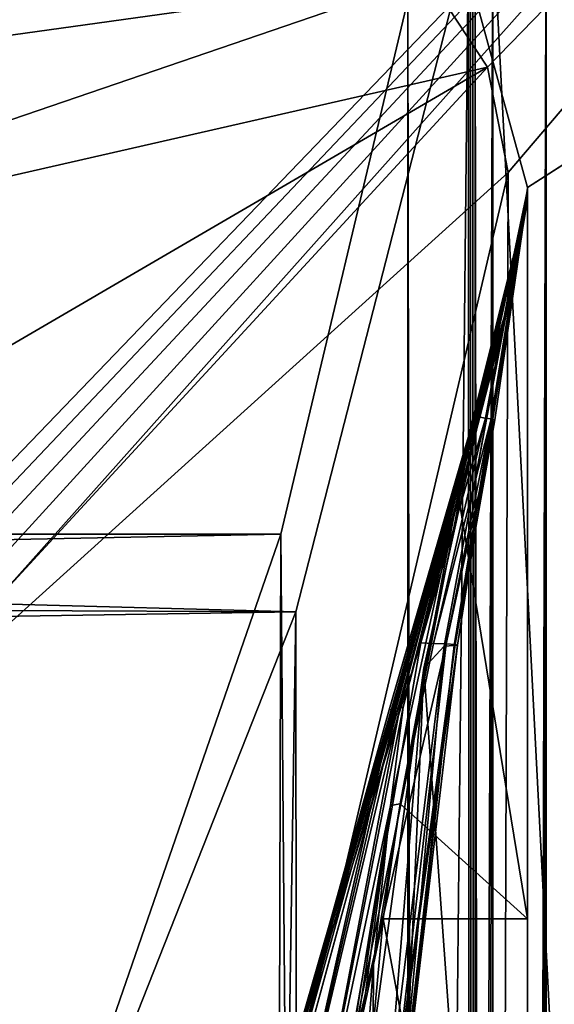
# Model space of a CAD drawing. Header units: metres. Extents: x -1204 to 0, y -809 to 0.
# Tile 142 of 145: x -74 to -51, y -101 to -58. Entities that reach past the tile are written whole.
import ezdxf

# ---------------------------------------------------------------- set-up
doc = ezdxf.new("R2010")
doc.units = ezdxf.units.M

msp = doc.modelspace()

# ---------------------------------------------------------------- linework, layer by layer
at = {"layer": 'top01'}
for points in [[(-52.518909, -65.543846, 163.059708), (-54.633179, -57.865437, 163.059708), (-5.519217, -35.401562, 163.059708)], [(-52.518909, -65.543846, 2063.059814), (-5.519217, -35.401562, 2063.059814), (-54.633179, -57.865437, 2063.059814)], [(-35.448151, -746.330383, 163.059708), (-52.518909, -738.401428, 163.059708), (-5.519217, -35.401562, 163.059708)], [(-5.519217, -35.401562, 163.059708), (-52.518909, -738.401428, 163.059708), (-52.518909, -65.543846, 163.059708)], [(-52.518909, -65.543846, 2063.059814), (-52.518909, -738.401428, 2063.059814), (-5.519217, -35.401562, 2063.059814)], [(-52.518909, -738.401428, 2063.059814), (-35.448151, -746.330383, 2063.059814), (-5.519217, -35.401562, 2063.059814)], [(-54.633179, -57.865437, 2063.059814), (-54.633179, -57.865437, 163.059708), (-52.518909, -65.543846, 2063.059814)], [(-54.633179, -57.865437, 163.059708), (-52.518909, -65.543846, 163.059708), (-52.518909, -65.543846, 2063.059814)], [(-53.161449, -69.922661, 617.920044), (-52.518909, -65.64122, 567.049377), (-54.568138, -75.441956, 566.831421)], [(-54.568138, -75.441956, 566.831421), (-52.518909, -65.64122, 567.049377), (-52.518909, -65.704048, 516.17865)], [(-54.568138, -75.441956, 566.831421), (-52.518909, -65.704048, 516.17865), (-54.329887, -75.476273, 515.742798)], [(-52.518909, -65.704048, 516.17865), (-52.518909, -65.766876, 465.307922), (-54.329887, -75.476273, 515.742798)], [(-52.527325, -66.080727, 1607.920044), (-52.518909, -65.578392, 1607.920044), (-53.161747, -69.922577, 1607.149292)], [(-52.518909, -65.578392, 1607.920044), (-52.518909, -65.578392, 1564.920044), (-53.161747, -69.922577, 1607.149292)], [(-53.161747, -69.922577, 1607.149292), (-52.518909, -65.578392, 1564.920044), (-53.161747, -69.922577, 1565.869141)], [(-52.518909, -65.578392, 1564.920044), (-53.161747, -69.922577, 1564.920044), (-53.161747, -69.922577, 1565.869141)], [(-53.161747, -69.922577, 1564.920044), (-52.518909, -65.578392, 1564.920044), (-52.518909, -65.579765, 660.920044)], [(-52.518909, -65.579765, 660.920044), (-52.518909, -65.578392, 617.920044), (-53.161747, -69.922577, 618.872253)], [(-52.518909, -65.578392, 617.920044), (-53.161449, -69.922661, 617.920044), (-53.161747, -69.922577, 618.872253)], [(-53.161736, -69.923889, 660.920044), (-53.161747, -69.922577, 1564.920044), (-52.518909, -65.579765, 660.920044)], [(-53.161736, -69.923889, 660.920044), (-52.518909, -65.579765, 660.920044), (-53.161747, -69.922577, 659.947876)], [(-52.518909, -65.579765, 660.920044), (-53.161747, -69.922577, 618.872253), (-53.161747, -69.922577, 659.947876)], [(-53.161449, -69.922661, 617.920044), (-52.518909, -65.578392, 617.920044), (-52.518909, -65.64122, 567.049377)], [(-52.527325, -66.080727, 1607.920044), (-52.522583, -66.080872, 1659.670044), (-52.518909, -65.578392, 1607.920044)], [(-52.522583, -66.080872, 1659.670044), (-52.522049, -66.080894, 1711.420044), (-52.518909, -65.578392, 1607.920044)], [(-52.518909, -65.578392, 1607.920044), (-52.522049, -66.080894, 1711.420044), (-52.521511, -66.08091, 1763.170044)], [(-52.518909, -65.578392, 1607.920044), (-52.521511, -66.08091, 1763.170044), (-52.520981, -66.080971, 1814.920044)], [(-52.518909, -65.543846, 2063.059814), (-52.518909, -65.578392, 1607.920044), (-52.520981, -66.080971, 1814.920044)], [(-52.520981, -66.080971, 1814.920044), (-52.519428, -66.081001, 1914.902832), (-52.518909, -65.543846, 2063.059814)], [(-52.519428, -66.081001, 1914.902832), (-52.518909, -66.081009, 2014.885742), (-52.518909, -65.543846, 2063.059814)], [(-52.518909, -738.401428, 163.059708), (-52.518909, -397.134613, 182.490646), (-52.518909, -65.543846, 163.059708)], [(-52.518909, -397.134613, 182.490646), (-52.518909, -313.811188, 184.444244), (-52.518909, -65.543846, 163.059708)], [(-52.518909, -65.543846, 163.059708), (-52.518909, -313.811188, 184.444244), (-52.518909, -230.718582, 189.861099)], [(-52.518909, -230.718582, 189.861099), (-52.518909, -148.071564, 198.713043), (-52.518909, -65.543846, 163.059708)], [(-52.518909, -148.071564, 198.713043), (-52.518909, -66.081009, 210.95433), (-52.518909, -65.543846, 163.059708)], [(-52.518909, -65.543846, 163.059708), (-52.518909, -66.081009, 210.95433), (-52.518909, -66.018181, 261.825043)], [(-52.518909, -66.018181, 261.825043), (-52.518909, -65.95536, 312.69577), (-52.518909, -65.543846, 163.059708)], [(-52.518909, -65.95536, 312.69577), (-52.518909, -65.892532, 363.566498), (-52.518909, -65.543846, 163.059708)], [(-52.518909, -65.543846, 163.059708), (-52.518909, -65.892532, 363.566498), (-52.518909, -65.829704, 414.437195)], [(-52.518909, -65.829704, 414.437195), (-52.518909, -65.766876, 465.307922), (-52.518909, -65.543846, 163.059708)], [(-52.518909, -65.766876, 465.307922), (-52.518909, -65.704048, 516.17865), (-52.518909, -65.543846, 163.059708)], [(-52.518909, -65.543846, 163.059708), (-52.518909, -65.704048, 516.17865), (-52.518909, -65.64122, 567.049377)], [(-52.518909, -65.64122, 567.049377), (-52.518909, -65.578392, 617.920044), (-52.518909, -65.543846, 163.059708)], [(-52.518909, -65.578392, 617.920044), (-52.518909, -65.579765, 660.920044), (-52.518909, -65.543846, 163.059708)], [(-52.518909, -65.543846, 163.059708), (-52.518909, -65.579765, 660.920044), (-52.518909, -65.578392, 1564.920044)], [(-52.518909, -65.543846, 163.059708), (-52.518909, -65.578392, 1564.920044), (-52.518909, -65.543846, 2063.059814)], [(-52.518909, -65.578392, 1564.920044), (-52.518909, -65.578392, 1607.920044), (-52.518909, -65.543846, 2063.059814)], [(-52.518909, -65.543846, 2063.059814), (-52.518909, -66.081009, 2014.885742), (-52.518909, -97.03968, 2019.916504)], [(-52.518909, -97.03968, 2019.916504), (-52.518909, -130.302856, 2024.768555), (-52.518909, -65.543846, 2063.059814)], [(-52.518909, -130.302856, 2024.768555), (-52.518909, -163.642868, 2029.060913), (-52.518909, -65.543846, 2063.059814)], [(-52.518909, -65.543846, 2063.059814), (-52.518909, -163.642868, 2029.060913), (-52.518909, -230.515762, 2035.961548)], [(-52.518909, -230.515762, 2035.961548), (-52.518909, -297.582825, 2040.610718), (-52.518909, -65.543846, 2063.059814)], [(-52.518909, -297.582825, 2040.610718), (-52.518909, -364.768219, 2043.003296), (-52.518909, -65.543846, 2063.059814)], [(-52.518909, -65.543846, 2063.059814), (-52.518909, -364.768219, 2043.003296), (-52.518909, -431.996094, 2043.136353)], [(-52.518909, -65.543846, 2063.059814), (-52.518909, -431.996094, 2043.136353), (-52.518909, -738.401428, 2063.059814)], [(-52.518909, -66.081009, 210.95433), (-52.518909, -148.071564, 198.713043), (-56.983158, -86.243744, 207.621323)], [(-56.112007, -85.292633, 258.947876), (-52.518909, -66.081009, 210.95433), (-56.983158, -86.243744, 207.621323)], [(-55.686543, -85.270096, 310.173065), (-52.518909, -66.018181, 261.825043), (-56.112007, -85.292633, 258.947876)], [(-52.518909, -66.018181, 261.825043), (-52.518909, -66.081009, 210.95433), (-56.112007, -85.292633, 258.947876)], [(-55.529358, -85.247559, 361.434235), (-52.518909, -65.95536, 312.69577), (-55.686543, -85.270096, 310.173065)], [(-52.518909, -65.95536, 312.69577), (-52.518909, -66.018181, 261.825043), (-55.686543, -85.270096, 310.173065)], [(-55.641747, -85.225021, 412.719727), (-53.934937, -75.544907, 413.566772), (-52.518909, -65.892532, 363.566498)], [(-55.641747, -85.225021, 412.719727), (-52.518909, -65.892532, 363.566498), (-55.529358, -85.247559, 361.434235)], [(-52.519428, -66.081001, 1914.902832), (-52.520981, -66.080971, 1814.920044), (-55.583939, -79.081947, 1915.984985)], [(-52.520981, -66.080971, 1814.920044), (-55.130173, -76.983658, 1814.920044), (-55.583939, -79.081947, 1915.984985)], [(-55.583939, -79.081947, 1915.984985), (-55.469288, -79.026436, 2017.050049), (-52.519428, -66.081001, 1914.902832)], [(-52.518909, -65.892532, 363.566498), (-52.518909, -65.95536, 312.69577), (-55.529358, -85.247559, 361.434235)], [(-55.469288, -79.026436, 2017.050049), (-52.518909, -66.081009, 2014.885742), (-52.519428, -66.081001, 1914.902832)], [(-52.518909, -66.081009, 2014.885742), (-55.469288, -79.026436, 2017.050049), (-52.518909, -97.03968, 2019.916504)], [(-52.522583, -66.080872, 1659.670044), (-52.527325, -66.080727, 1607.920044), (-55.260468, -77.072289, 1659.901489)], [(-52.527325, -66.080727, 1607.920044), (-53.161747, -69.922577, 1607.920044), (-55.260468, -77.072289, 1659.901489)], [(-55.260468, -77.072289, 1659.901489), (-55.21936, -77.052238, 1711.883057), (-52.522583, -66.080872, 1659.670044)], [(-55.21936, -77.052238, 1711.883057), (-52.522049, -66.080894, 1711.420044), (-52.522583, -66.080872, 1659.670044)], [(-52.522049, -66.080894, 1711.420044), (-55.21936, -77.052238, 1711.883057), (-55.178249, -77.032196, 1763.864502)], [(-52.521511, -66.08091, 1763.170044), (-52.522049, -66.080894, 1711.420044), (-55.178249, -77.032196, 1763.864502)], [(-55.178249, -77.032196, 1763.864502), (-55.130173, -76.983658, 1814.920044), (-52.521511, -66.08091, 1763.170044)], [(-55.130173, -76.983658, 1814.920044), (-52.520981, -66.080971, 1814.920044), (-52.521511, -66.08091, 1763.170044)], [(-54.329887, -75.476273, 515.742798), (-52.518909, -65.766876, 465.307922), (-54.092243, -75.51059, 464.654144)], [(-52.518909, -65.766876, 465.307922), (-52.518909, -65.829704, 414.437195), (-54.092243, -75.51059, 464.654144)], [(-54.092243, -75.51059, 464.654144), (-52.518909, -65.829704, 414.437195), (-53.934937, -75.544907, 413.566772)], [(-53.934937, -75.544907, 413.566772), (-52.518909, -65.829704, 414.437195), (-52.518909, -65.892532, 363.566498)], [(-53.161747, -69.922577, 1607.149292), (-53.161747, -69.922577, 1607.920044), (-52.527325, -66.080727, 1607.920044)], [(-69.769958, -130.775925, 619.307129), (-62.850697, -103.808975, 659.694153), (-53.161747, -69.922577, 659.947876)], [(-53.161747, -69.922577, 659.947876), (-63.839542, -107.499344, 619.151855), (-69.769958, -130.775925, 619.307129)], [(-62.859825, -103.839287, 1566.123047), (-69.768158, -130.768585, 1566.303955), (-53.161747, -69.922577, 1607.149292)], [(-53.161747, -69.922577, 1607.149292), (-69.768158, -130.768585, 1566.303955), (-62.594734, -102.840431, 1606.902344)], [(-64.992882, -112.470459, 1452.292236), (-62.851387, -103.808792, 1564.920044), (-53.161747, -69.922577, 1564.920044)], [(-64.992882, -112.470459, 1452.292236), (-53.161747, -69.922577, 1564.920044), (-63.898594, -108.095726, 1339.614502)], [(-63.898594, -108.095726, 1339.614502), (-53.161747, -69.922577, 1564.920044), (-63.076511, -104.808662, 1226.841309)], [(-62.85165, -103.808952, 619.125977), (-63.839542, -107.499344, 619.151855), (-53.161747, -69.922577, 659.947876)], [(-63.076511, -104.808662, 1226.841309), (-53.161747, -69.922577, 1564.920044), (-62.526756, -102.607643, 1113.927246)], [(-62.851387, -103.808792, 1564.920044), (-62.859825, -103.839287, 1566.123047), (-53.161747, -69.922577, 1564.920044)], [(-62.859825, -103.839287, 1566.123047), (-53.161747, -69.922577, 1565.869141), (-53.161747, -69.922577, 1564.920044)], [(-53.161747, -69.922577, 1565.869141), (-62.859825, -103.839287, 1566.123047), (-53.161747, -69.922577, 1607.149292)], [(-53.161747, -69.922577, 618.872253), (-62.85165, -103.808952, 619.125977), (-53.161747, -69.922577, 659.947876)], [(-62.85165, -103.808952, 619.125977), (-53.161747, -69.922577, 618.872253), (-53.161449, -69.922661, 617.920044)], [(-62.851204, -103.809006, 617.920044), (-62.85165, -103.808952, 619.125977), (-53.161449, -69.922661, 617.920044)], [(-62.851204, -103.809006, 617.920044), (-53.161449, -69.922661, 617.920044), (-57.108078, -85.15741, 566.619385)], [(-53.161736, -69.923889, 660.920044), (-53.161747, -69.922577, 659.947876), (-62.850925, -103.808914, 660.920044)], [(-53.161747, -69.922577, 659.947876), (-62.850697, -103.808975, 659.694153), (-62.850925, -103.808914, 660.920044)], [(-62.850925, -103.808914, 660.920044), (-62.515137, -102.478889, 774.292114), (-53.161736, -69.923889, 660.920044)], [(-62.594734, -102.840431, 1606.902344), (-58.475628, -88.032204, 1607.920044), (-53.161747, -69.922577, 1607.149292)], [(-62.526756, -102.607643, 1113.927246), (-53.161747, -69.922577, 1564.920044), (-53.161736, -69.923889, 660.920044)], [(-62.249619, -101.489136, 1000.841492), (-62.526756, -102.607643, 1113.927246), (-53.161736, -69.923889, 660.920044)], [(-62.515137, -102.478889, 774.292114), (-62.245605, -101.447708, 887.614563), (-53.161736, -69.923889, 660.920044)], [(-53.161736, -69.923889, 660.920044), (-62.245605, -101.447708, 887.614563), (-62.249619, -101.489136, 1000.841492)], [(-58.475628, -88.032204, 1607.920044), (-55.301575, -77.092339, 1607.920044), (-53.161747, -69.922577, 1607.149292)], [(-57.108078, -85.15741, 566.619385), (-53.161449, -69.922661, 617.920044), (-54.568138, -75.441956, 566.831421)], [(-55.260468, -77.072289, 1659.901489), (-53.161747, -69.922577, 1607.920044), (-55.301575, -77.092339, 1607.920044)], [(-53.161747, -69.922577, 1607.149292), (-55.301575, -77.092339, 1607.920044), (-53.161747, -69.922577, 1607.920044)], [(-57.108078, -85.15741, 566.619385), (-54.568138, -75.441956, 566.831421), (-54.329887, -75.476273, 515.742798)], [(-57.108078, -85.15741, 566.619385), (-54.329887, -75.476273, 515.742798), (-56.56575, -85.179947, 515.318665)], [(-56.56575, -85.179947, 515.318665), (-54.329887, -75.476273, 515.742798), (-54.092243, -75.51059, 464.654144)], [(-56.56575, -85.179947, 515.318665), (-54.092243, -75.51059, 464.654144), (-56.024616, -85.202484, 464.017914)], [(-56.024616, -85.202484, 464.017914), (-54.092243, -75.51059, 464.654144), (-53.934937, -75.544907, 413.566772)], [(-56.024616, -85.202484, 464.017914), (-53.934937, -75.544907, 413.566772), (-55.641747, -85.225021, 412.719727)], [(-55.301575, -77.092339, 1607.920044), (-58.475628, -88.032204, 1607.920044), (-58.323982, -88.00943, 1660.126465)], [(-58.323982, -88.00943, 1660.126465), (-58.172333, -87.986664, 1712.333008), (-55.260468, -77.072289, 1659.901489)], [(-55.260468, -77.072289, 1659.901489), (-55.301575, -77.092339, 1607.920044), (-58.323982, -88.00943, 1660.126465)], [(-58.172333, -87.986664, 1712.333008), (-55.21936, -77.052238, 1711.883057), (-55.260468, -77.072289, 1659.901489)], [(-55.21936, -77.052238, 1711.883057), (-58.172333, -87.986664, 1712.333008), (-58.020683, -87.96389, 1764.539551)], [(-58.020683, -87.96389, 1764.539551), (-57.868942, -87.918777, 1814.920044), (-55.178249, -77.032196, 1763.864502)], [(-55.178249, -77.032196, 1763.864502), (-55.21936, -77.052238, 1711.883057), (-58.020683, -87.96389, 1764.539551)], [(-57.868942, -87.918777, 1814.920044), (-55.130173, -76.983658, 1814.920044), (-55.178249, -77.032196, 1763.864502)], [(-55.583939, -79.081947, 1915.984985), (-55.130173, -76.983658, 1814.920044), (-57.868942, -87.918777, 1814.920044)], [(-58.425846, -92.158539, 1917.032715), (-58.007488, -92.089058, 2019.145508), (-55.583939, -79.081947, 1915.984985)], [(-55.583939, -79.081947, 1915.984985), (-57.868942, -87.918777, 1814.920044), (-58.425846, -92.158539, 1917.032715)], [(-58.007488, -92.089058, 2019.145508), (-55.469288, -79.026436, 2017.050049), (-55.583939, -79.081947, 1915.984985)], [(-55.469288, -79.026436, 2017.050049), (-58.007488, -92.089058, 2019.145508), (-52.518909, -97.03968, 2019.916504)], [(-60.522873, -104.712196, 514.499207), (-62.851204, -103.809006, 617.920044), (-57.108078, -85.15741, 566.619385)], [(-60.522873, -104.712196, 514.499207), (-57.108078, -85.15741, 566.619385), (-56.56575, -85.179947, 515.318665)], [(-60.522873, -104.712196, 514.499207), (-56.56575, -85.179947, 515.318665), (-56.024616, -85.202484, 464.017914)], [(-60.522873, -104.712196, 514.499207), (-56.024616, -85.202484, 464.017914), (-58.279526, -104.758583, 411.083221)], [(-58.279526, -104.758583, 411.083221), (-56.024616, -85.202484, 464.017914), (-55.641747, -85.225021, 412.719727)], [(-56.112007, -85.292633, 258.947876), (-56.983158, -86.243744, 207.621323), (-58.51421, -104.828163, 256.204651)], [(-58.51421, -104.828163, 256.204651), (-57.914886, -104.80497, 307.768616), (-56.112007, -85.292633, 258.947876)], [(-55.641747, -85.225021, 412.719727), (-55.529358, -85.247559, 361.434235), (-58.279526, -104.758583, 411.083221)], [(-55.529358, -85.247559, 361.434235), (-57.835827, -104.781776, 359.402313), (-58.279526, -104.758583, 411.083221)], [(-57.914886, -104.80497, 307.768616), (-55.686543, -85.270096, 310.173065), (-56.112007, -85.292633, 258.947876)], [(-55.686543, -85.270096, 310.173065), (-57.914886, -104.80497, 307.768616), (-57.835827, -104.781776, 359.402313)], [(-55.529358, -85.247559, 361.434235), (-55.686543, -85.270096, 310.173065), (-57.835827, -104.781776, 359.402313)], [(-56.983158, -86.243744, 207.621323), (-59.636391, -148.182892, 198.698776), (-59.799843, -106.739868, 204.449615)], [(-56.983158, -86.243744, 207.621323), (-59.799843, -106.739868, 204.449615), (-58.51421, -104.828163, 256.204651)], [(-52.518909, -148.071564, 198.713043), (-59.636391, -148.182892, 198.698776), (-56.983158, -86.243744, 207.621323)], [(-64.353668, -110.061523, 1607.925659), (-63.259457, -110.053024, 1713.19873), (-58.323982, -88.00943, 1660.126465)], [(-62.848122, -103.809669, 1607.920044), (-64.353668, -110.061523, 1607.925659), (-58.323982, -88.00943, 1660.126465)], [(-63.259457, -110.053024, 1713.19873), (-62.202667, -110.045837, 1814.920044), (-58.020683, -87.96389, 1764.539551)], [(-58.020683, -87.96389, 1764.539551), (-58.172333, -87.986664, 1712.333008), (-63.259457, -110.053024, 1713.19873)], [(-63.259457, -110.053024, 1713.19873), (-58.172333, -87.986664, 1712.333008), (-58.323982, -88.00943, 1660.126465)], [(-58.323982, -88.00943, 1660.126465), (-58.475628, -88.032204, 1607.920044), (-62.848122, -103.809669, 1607.920044)], [(-62.848122, -103.809669, 1607.920044), (-58.475628, -88.032204, 1607.920044), (-62.594734, -102.840431, 1606.902344)], [(-62.202667, -110.045837, 1814.920044), (-57.868942, -87.918777, 1814.920044), (-58.020683, -87.96389, 1764.539551)], [(-57.868942, -87.918777, 1814.920044), (-62.202667, -110.045837, 1814.920044), (-58.425846, -92.158539, 1917.032715)], [(-58.425846, -92.158539, 1917.032715), (-62.202667, -110.045837, 1814.920044), (-60.573242, -105.368233, 1918.047607)], [(-60.140682, -103.610237, 1942.178223), (-58.425846, -92.158539, 1917.032715), (-60.573242, -105.368233, 1918.047607)], [(-58.425846, -92.158539, 1917.032715), (-60.140682, -103.610237, 1942.178223), (-59.623039, -101.195557, 1968.070801)], [(-59.154694, -99.005325, 1993.984253), (-58.425846, -92.158539, 1917.032715), (-59.623039, -101.195557, 1968.070801)], [(-58.73613, -97.03981, 2019.916504), (-58.007488, -92.089058, 2019.145508), (-59.154694, -99.005325, 1993.984253)], [(-58.007488, -92.089058, 2019.145508), (-58.425846, -92.158539, 1917.032715), (-59.154694, -99.005325, 1993.984253)], [(-52.518909, -97.03968, 2019.916504), (-58.007488, -92.089058, 2019.145508), (-58.73613, -97.03981, 2019.916504)], [(-60.259281, -113.503784, 2022.389526), (-58.73613, -97.03981, 2019.916504), (-59.154694, -99.005325, 1993.984253)], [(-52.518909, -130.302856, 2024.768555), (-58.73613, -97.03981, 2019.916504), (-60.259281, -113.503784, 2022.389526)], [(-52.518909, -130.302856, 2024.768555), (-52.518909, -97.03968, 2019.916504), (-58.73613, -97.03981, 2019.916504)], [(-59.234028, -114.907578, 1996.415771), (-60.259281, -113.503784, 2022.389526), (-59.154694, -99.005325, 1993.984253)], [(-59.154694, -99.005325, 1993.984253), (-59.623039, -101.195557, 1968.070801), (-59.234028, -114.907578, 1996.415771)]]:
    msp.add_3dface(points, dxfattribs=at)
at = {"layer": 'top0123410'}
for points in [[(-13.021163, -12.81608, 2066.693115), (-51.719181, -51.514099, 2066.693115), (-51.719181, -751.484314, 2066.693115)], [(-13.021163, -790.816101, 2066.693115), (-13.021163, -12.81608, 2066.693115), (-51.719181, -751.484314, 2066.693115)], [(-16.021164, -787.816101, 2063.693115), (-54.021164, -53.816078, 2063.693115), (-16.021164, -15.81608, 2063.693115)], [(-54.779949, -54.574863, 2078.116211), (-53.769806, -746.540039, 2074.346191), (-51.719181, -51.514099, 2066.693115)], [(-53.769806, -746.540039, 2074.346191), (-52.749474, -749.040955, 2070.53833), (-51.719181, -51.514099, 2066.693115)], [(-51.719181, -51.514099, 2066.693115), (-52.749474, -749.040955, 2070.53833), (-51.719181, -751.484314, 2066.693115)], [(-57.677727, -57.472641, 2077.3396), (-54.021164, -53.816078, 2063.693115), (-56.473427, -743.934998, 2072.845215)], [(-56.473427, -743.934998, 2072.845215), (-54.021164, -53.816078, 2063.693115), (-55.254436, -746.916992, 2068.295898)], [(-54.021164, -53.816078, 2063.693115), (-54.021164, -749.816101, 2063.693115), (-55.254436, -746.916992, 2068.295898)], [(-54.021164, -749.816101, 2063.693115), (-54.021164, -53.816078, 2063.693115), (-16.021164, -787.816101, 2063.693115)], [(-54.874638, -54.669037, 2078.467529), (-54.970287, -54.763138, 2078.818848), (-54.779949, -743.982178, 2078.116211)], [(-54.779949, -54.574863, 2078.116211), (-54.874638, -54.669037, 2078.467529), (-54.779949, -743.982178, 2078.116211)], [(-54.779949, -54.574863, 2078.116211), (-54.779949, -743.982178, 2078.116211), (-53.769806, -746.540039, 2074.346191)], [(-55.062557, -54.857471, 2079.170898), (-1148.979736, -54.857471, 2079.170898), (-62.500916, -83.822968, 2099.452637)], [(-1148.979736, -54.857471, 2079.170898), (-1143.290527, -78.174026, 2095.497314), (-62.500916, -83.822968, 2099.452637)], [(-55.062557, -54.857471, 2079.170898), (-62.500916, -83.822968, 2099.452637), (-61.984379, -728.768616, 2098.320313)], [(-54.779949, -743.982178, 2078.116211), (-55.062557, -54.857471, 2079.170898), (-61.984379, -728.768616, 2098.320313)], [(-54.779949, -743.982178, 2078.116211), (-54.970287, -54.763138, 2078.818848), (-55.062557, -54.857471, 2079.170898)], [(-1146.364624, -57.472641, 2077.3396), (-57.677727, -57.472641, 2077.3396), (-1140.89856, -80.469208, 2093.442139)], [(-57.677727, -57.472641, 2077.3396), (-63.143745, -80.469208, 2093.442139), (-1140.89856, -80.469208, 2093.442139)], [(-57.677727, -57.472641, 2077.3396), (-57.677727, -740.870972, 2077.3396), (-63.143745, -80.469208, 2093.442139)], [(-57.677727, -740.870972, 2077.3396), (-57.677727, -57.472641, 2077.3396), (-56.473427, -743.934998, 2072.845215)], [(-62.500916, -83.822968, 2099.452637), (-1143.290527, -78.174026, 2095.497314), (-1135.536011, -100.241104, 2110.94873)], [(-1140.89856, -80.469208, 2093.442139), (-63.143745, -80.469208, 2093.442139), (-1133.377563, -102.250114, 2108.693115)], [(-63.143745, -80.469208, 2093.442139), (-70.66478, -102.250114, 2108.693115), (-1133.377563, -102.250114, 2108.693115)], [(-63.143745, -80.469208, 2093.442139), (-64.710205, -725.914734, 2097.06665), (-70.66478, -102.250114, 2108.693115)], [(-57.677727, -740.870972, 2077.3396), (-64.710205, -725.914734, 2097.06665), (-63.143745, -80.469208, 2093.442139)], [(-73.120026, -110.688354, 2118.26416), (-62.500916, -83.822968, 2099.452637), (-1135.536011, -100.241104, 2110.94873)], [(-62.500916, -83.822968, 2099.452637), (-73.120026, -110.688354, 2118.26416), (-71.947388, -712.584106, 2116.502197)], [(-61.984379, -728.768616, 2098.320313), (-62.500916, -83.822968, 2099.452637), (-71.947388, -712.584106, 2116.502197)], [(-73.120026, -110.688354, 2118.26416), (-1135.536011, -100.241104, 2110.94873), (-1125.842896, -120.685265, 2125.263916)]]:
    msp.add_3dface(points, dxfattribs=at)
at = {"layer": 'top0123459'}
for points in [[(-10, -10, 90), (-602.021179, -625.846375, 90), (-1194.042358, -10, 90)], [(-594.006104, -626.560364, 90), (-602.021179, -625.846375, 90), (-10, -10, 90)], [(-585.781799, -628.854126, 90), (-594.006104, -626.560364, 90), (-10, -10, 90)], [(-577.802734, -632.855408, 90), (-585.781799, -628.854126, 90), (-10, -10, 90)], [(-10, -10, 90), (-570.615173, -638.481506, 90), (-577.802734, -632.855408, 90)], [(-317.021149, -753.244812, 90), (-570.615173, -638.481506, 90), (-10, -10, 90)], [(-10.00001, -794.032166, 90), (-317.021149, -753.244812, 90), (-10, -10, 90)], [(-56.800224, -56.479313, 163.059708), (-54.251095, -60.36776, 163.059708), (-15.461391, -20.421553, 163.059708)], [(-54.193344, -316.998016, 163.059708), (-54.279274, -402.016876, 163.059708), (-15.461391, -20.421553, 163.059708)], [(-15.461391, -20.421553, 163.059708), (-54.279274, -402.016876, 163.059708), (-15.461402, -783.610596, 163.059708)], [(-54.251095, -60.36776, 163.059708), (-53.359051, -64.894684, 163.059708), (-15.461391, -20.421553, 163.059708)], [(-54.083916, -274.499115, 163.059708), (-54.193344, -316.998016, 163.059708), (-15.461391, -20.421553, 163.059708)], [(-53.951393, -233.283218, 163.059708), (-54.083916, -274.499115, 163.059708), (-15.461391, -20.421553, 163.059708)], [(-15.461391, -20.421553, 163.059708), (-53.794167, -189.253525, 163.059708), (-53.951393, -233.283218, 163.059708)], [(-53.685776, -159.598999, 163.059708), (-53.794167, -189.253525, 163.059708), (-15.461391, -20.421553, 163.059708)], [(-53.499557, -107.361809, 163.059708), (-53.685776, -159.598999, 163.059708), (-15.461391, -20.421553, 163.059708)], [(-15.461391, -20.421553, 163.059708), (-53.359051, -64.894684, 163.059708), (-53.499557, -107.361809, 163.059708)], [(-110.622002, -55.960331, 151.817764), (-123.774139, -58.869568, 140.341736), (-63.627033, -53.278889, 163.059708)], [(-63.627033, -53.278889, 163.059708), (-123.774139, -58.869568, 140.341736), (-118.53315, -61.246933, 118.953995)], [(-60.374561, -54.002296, 163.059708), (-63.627033, -53.278889, 163.059708), (-118.53315, -61.246933, 118.953995)], [(-106.787247, -63.440125, 118.91571), (-60.374561, -54.002296, 163.059708), (-118.53315, -61.246933, 118.953995)], [(-56.800224, -56.479313, 163.059708), (-60.374561, -54.002296, 163.059708), (-106.787247, -63.440125, 118.91571)], [(-96.019035, -69.893349, 118.80307), (-56.800224, -56.479313, 163.059708), (-106.787247, -63.440125, 118.91571)], [(-54.251095, -60.36776, 163.059708), (-56.800224, -56.479313, 163.059708), (-96.019035, -69.893349, 118.80307)], [(-87.875092, -79.9851, 118.626915), (-54.251095, -60.36776, 163.059708), (-96.019035, -69.893349, 118.80307)], [(-54.251095, -60.36776, 163.059708), (-87.875092, -79.9851, 118.626915), (-83.725204, -92.362556, 118.410866)], [(-53.359051, -64.894684, 163.059708), (-54.251095, -60.36776, 163.059708), (-83.725204, -92.362556, 118.410866)], [(-53.359051, -64.894684, 163.059708), (-83.725204, -92.362556, 118.410866), (-65.951981, -118.696434, 140.675522)], [(-65.951981, -118.696434, 140.675522), (-53.499557, -107.361809, 163.059708), (-53.359051, -64.894684, 163.059708)], [(-300.968048, -77.99707, 118.661613), (-360.52652, -81.898285, 118.593521), (-70.629105, -206.836044, 116.412727)], [(-75.01664, -161.387802, 117.206024), (-300.968048, -77.99707, 118.661613), (-70.629105, -206.836044, 116.412727)], [(-360.52652, -81.898285, 118.593521), (-421.769043, -85.030029, 118.538857), (-67.645378, -246.592377, 115.718773)], [(-70.629105, -206.836044, 116.412727), (-360.52652, -81.898285, 118.593521), (-67.645378, -246.592377, 115.718773)], [(-67.645378, -246.592377, 115.718773), (-421.769043, -85.030029, 118.538857), (-482.169464, -87.233986, 118.500389)], [(-590.164673, -606.131226, 109.443001), (-64.054756, -324.029175, 114.367111), (-482.169464, -87.233986, 118.500389)], [(-64.054756, -324.029175, 114.367111), (-65.505524, -284.940216, 115.049408), (-482.169464, -87.233986, 118.500389)], [(-482.169464, -87.233986, 118.500389), (-65.505524, -284.940216, 115.049408), (-67.645378, -246.592377, 115.718773)], [(-83.725204, -92.362556, 118.410866), (-78.372498, -132.380936, 117.712341), (-65.951981, -118.696434, 140.675522)]]:
    msp.add_3dface(points, dxfattribs=at)

doc.saveas('drawing.dxf')
